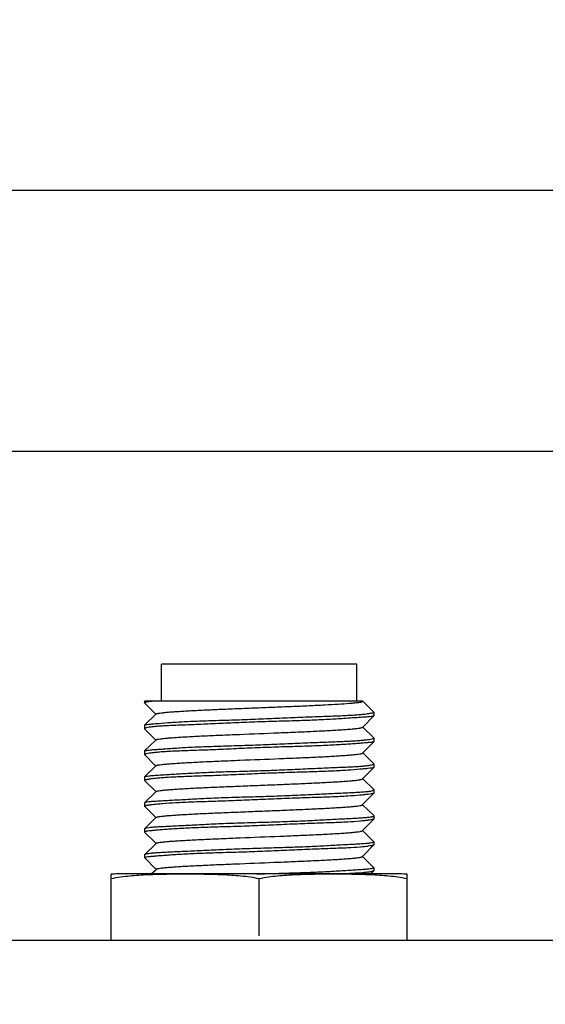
# Model space of a CAD drawing. Header units: millimetres. Extents: x 0 to 776, y 0 to 509.
# Tile 53 of 100: x 262 to 277, y 350 to 376. Entities that reach past the tile are written whole.
import ezdxf

# ---------------------------------------------------------------- set-up
doc = ezdxf.new("R2010")
doc.units = ezdxf.units.MM
doc.layers.add('DM', color=4, linetype='Continuous')
doc.layers.add('SLD-0', color=179, linetype='Continuous')
doc.styles.add('SLDTEXTSTYLE0', font='ROMANS', dxfattribs={"width": 0.84})
doc.styles.add('SLDTEXTSTYLE1', font='ROMANS', dxfattribs={"width": 0.97})
doc.dimstyles.new('SLDDIMSTYLE4', dxfattribs={"dimtxt": 3, "dimasz": 3.302, "dimexe": 0, "dimexo": 0.0625, "dimgap": 0.75, "dimtad": 1, "dimrnd": 1e-09, "dimzin": 12, "dimdsep": 46, "dimtxsty": 'SLDTEXTSTYLE0', "dimblk1": 'NONE', "dimblk2": 'NONE', "dimsah": 1, "dimcen": 0.09, "dimadec": 0, "dimazin": 3, "dimtol": 1, "dimtp": 0.3, "dimtm": 0.3, "dimtfac": 1, "dimtofl": 0, "dimtmove": 0, "dimatfit": 3, "dimldrblk": 'NONE', "dimfxl": 1, "dimfrac": 2, "dimtolj": 1, "dimtzin": 0, "dimarcsym": 0})
doc.dimstyles.new('SLDDIMSTYLE5', dxfattribs={"dimtxt": 3, "dimasz": 3.302, "dimexe": 0, "dimexo": 0.0625, "dimgap": 0.75, "dimtad": 1, "dimrnd": 1e-09, "dimzin": 12, "dimdsep": 46, "dimtxsty": 'SLDTEXTSTYLE0', "dimblk1": 'NONE', "dimblk2": 'NONE', "dimsah": 1, "dimcen": 0.09, "dimadec": 0, "dimazin": 3, "dimtfac": 1, "dimtofl": 0, "dimtmove": 0, "dimatfit": 3, "dimldrblk": 'NONE', "dimfxl": 1, "dimfrac": 2, "dimtolj": 1, "dimtzin": 12, "dimarcsym": 0})

# ---------------------------------------------------------------- blocks, each defined once
blk = doc.blocks.new('_D_10')
at = {"layer": 'DM', "color": 7}
for p, q in [((155.896, 287.491), (155.896, 372.387)), ((304.146, 287.491), (304.146, 372.387)), ((158.396, 371.887), (301.646, 371.887))]:
    blk.add_line(p, q, dxfattribs=at)
for points in [[(158.396, 372.304), (158.396, 371.47), (155.896, 371.887)], [(301.646, 371.47), (301.646, 372.304), (304.146, 371.887)]]:
    blk.add_solid(points, dxfattribs=at)
at = {"layer": 'DM', "color": 7, "insert": (217.312, 376.207), "char_height": 3, "attachment_point": 1, "style": 'SLDTEXTSTYLE1'}
blk.add_mtext('148.25±0.30', dxfattribs=at)
blk = doc.blocks.new('_None')
blk = doc.blocks.new('_D_23')
at = {"layer": 'DM', "color": 7}
for p, q in [((163.461, 350.178), (163.461, 365.319)), ((296.426, 350.178), (296.426, 365.319)), ((165.961, 364.819), (293.926, 364.819))]:
    blk.add_line(p, q, dxfattribs=at)
for points in [[(165.961, 365.236), (165.961, 364.403), (163.461, 364.819)], [(293.926, 364.403), (293.926, 365.236), (296.426, 364.819)]]:
    blk.add_solid(points, dxfattribs=at)
at = {"layer": 'DM', "color": 7, "insert": (223.157, 369.14), "char_height": 3, "attachment_point": 1, "style": 'SLDTEXTSTYLE1'}
blk.add_mtext('132.97', dxfattribs=at)

msp = doc.modelspace()

# ---------------------------------------------------------------- linework, layer by layer
at = {"layer": 'SLD-0', "color": 7, "linetype": 'Continuous'}
for p, q in [((266.304, 358.061), (266.304, 359.061)), ((271.584, 359.061), (266.304, 359.061)), ((271.584, 358.061), (271.584, 359.061)), ((265.844, 358.061), (265.844, 358.013)), ((271.748, 358.061), (265.844, 358.061)), ((265.846, 358.008), (265.844, 358.013)), ((266.141, 357.711), (265.846, 358.008)), ((271.746, 358.061), (271.736, 358.051)), ((271.742, 358.054), (272.042, 357.76)), ((265.845, 357.412), (266.146, 357.706)), ((266.146, 357.706), (266.141, 357.711)), ((266.146, 357.706), (266.151, 357.71)), ((272.042, 357.658), (271.742, 357.356)), ((272.044, 357.758), (272.042, 357.76)), ((272.044, 357.662), (272.042, 357.658)), ((272.044, 357.758), (272.044, 357.662)), ((265.844, 357.409), (265.845, 357.411)), ((265.844, 357.409), (265.844, 357.312)), ((265.844, 357.312), (265.845, 357.309)), ((266.14, 357.011), (265.845, 357.309)), ((271.742, 357.356), (271.737, 357.352)), ((271.743, 357.354), (272.042, 357.063)), ((272.044, 357.06), (272.042, 357.063)), ((272.044, 357.06), (272.044, 356.962)), ((265.845, 356.714), (266.145, 357.006)), ((266.145, 357.006), (266.14, 357.011)), ((266.145, 357.006), (266.15, 357.011)), ((272.042, 356.959), (271.742, 356.657)), ((272.044, 356.962), (272.042, 356.96)), ((265.844, 356.71), (265.845, 356.713)), ((265.844, 356.71), (265.844, 356.613)), ((265.844, 356.613), (265.845, 356.611)), ((266.141, 356.312), (265.845, 356.611)), ((271.742, 356.657), (271.737, 356.652)), ((271.743, 356.655), (272.041, 356.364)), ((265.846, 356.014), (266.146, 356.307)), ((266.146, 356.307), (266.141, 356.312)), ((266.146, 356.307), (266.151, 356.311)), ((272.042, 356.262), (271.74, 355.957)), ((272.044, 356.36), (272.041, 356.364)), ((272.044, 356.264), (272.042, 356.262)), ((272.044, 356.36), (272.044, 356.264)), ((265.844, 356.009), (265.846, 356.014)), ((265.844, 356.009), (265.844, 355.916)), ((271.74, 355.957), (271.736, 355.953)), ((266.144, 355.612), (265.845, 355.913)), ((271.742, 355.956), (272.041, 355.663)), ((265.847, 355.312), (266.153, 355.612)), ((266.148, 355.607), (266.144, 355.612)), ((272.042, 355.565), (271.738, 355.257)), ((272.044, 355.658), (272.041, 355.663)), ((272.044, 355.567), (272.042, 355.565)), ((272.044, 355.658), (272.044, 355.567)), ((265.844, 355.306), (265.847, 355.313)), ((265.844, 355.306), (265.844, 355.219)), ((265.844, 355.219), (265.845, 355.216)), ((266.146, 354.912), (265.845, 355.216)), ((271.738, 355.257), (271.733, 355.253)), ((271.739, 355.256), (272.04, 354.961)), ((265.847, 354.61), (266.151, 354.907)), ((266.151, 354.907), (266.146, 354.912)), ((266.151, 354.907), (266.156, 354.912)), ((272.044, 354.955), (272.04, 354.962)), ((272.044, 354.955), (272.044, 354.87)), ((272.042, 354.867), (271.735, 354.557)), ((272.044, 354.87), (272.042, 354.867)), ((265.844, 354.604), (265.847, 354.61)), ((265.844, 354.604), (265.844, 354.52)), ((265.844, 354.52), (265.845, 354.517)), ((266.148, 354.212), (265.845, 354.517)), ((271.735, 354.557), (271.731, 354.553)), ((271.737, 354.556), (272.03, 354.269)), ((265.847, 353.908), (266.153, 354.207)), ((266.153, 354.207), (266.148, 354.212)), ((266.153, 354.207), (266.158, 354.212)), ((272.042, 354.167), (271.734, 353.857)), ((272.03, 354.269), (272.041, 354.259)), ((272.044, 354.253), (272.041, 354.259)), ((272.044, 354.171), (272.042, 354.167)), ((272.044, 354.253), (272.044, 354.171)), ((265.844, 353.902), (265.847, 353.908)), ((265.844, 353.902), (265.844, 353.821)), ((271.734, 353.857), (271.73, 353.852)), ((271.736, 353.855), (272.029, 353.569)), ((265.844, 353.821), (265.846, 353.817)), ((265.856, 353.806), (265.846, 353.817)), ((266.148, 353.511), (265.856, 353.806)), ((272.029, 353.569), (272.041, 353.557)), ((264.944, 351.588), (264.944, 353.375)), ((272.762, 353.381), (265.125, 353.381)), ((266.025, 353.381), (266.153, 353.507)), ((266.153, 353.507), (266.148, 353.511)), ((266.153, 353.507), (266.158, 353.511)), ((268.866, 353.382), (268.944, 353.384)), ((272.041, 353.467), (271.957, 353.381)), ((272.044, 353.552), (272.041, 353.557)), ((272.044, 353.471), (272.041, 353.466)), ((272.044, 353.552), (272.044, 353.471)), ((272.944, 351.588), (272.944, 353.375)), ((268.944, 351.711), (268.944, 353.251)), ((294.626, 351.581), (165.261, 351.581))]:
    msp.add_line(p, q, dxfattribs=at)
for centre, start, end in [((265.125, 350.855), 90, 94.1127), ((272.762, 350.855), 85.8873, 90)]:
    msp.add_arc(centre, 2.527, start, end, dxfattribs=at)
for points, knots in [([(265.844, 358.013), (265.844, 358.017), (265.852, 358.024), (265.86, 358.027), (265.866, 358.029)], [0, 0, 0, 0, 0.342408, 1, 1, 1, 1]), ([(265.866, 358.029), (265.875, 358.033), (265.898, 358.039), (265.958, 358.051), (266.009, 358.057), (266.047, 358.061)], [0, 0, 0, 0, 0.160967, 0.381456, 1, 1, 1, 1]), ([(266.151, 357.71), (266.153, 357.712), (266.161, 357.716), (266.175, 357.721), (266.196, 357.726), (266.234, 357.734), (266.297, 357.742), (266.388, 357.752), (266.5, 357.763), (266.633, 357.773), (266.785, 357.783), (267.024, 357.797), (267.363, 357.815), (267.808, 357.835), (268.293, 357.855), (268.799, 357.876), (269.31, 357.896), (269.809, 357.916), (270.277, 357.936), (270.698, 357.957), (271.06, 357.977), (271.319, 357.994), (271.488, 358.009), (271.583, 358.019), (271.656, 358.029), (271.697, 358.036), (271.712, 358.041)], [0, 0, 0, 0, 0.001766, 0.004517, 0.00829, 0.013082, 0.02568, 0.042192, 0.062478, 0.086395, 0.113796, 0.144529, 0.215256, 0.296274, 0.38428, 0.476136, 0.568901, 0.659523, 0.744576, 0.820931, 0.886506, 0.939442, 0.960589, 0.97788, 0.991091, 1, 1, 1, 1]), ([(271.712, 358.041), (271.718, 358.042), (271.726, 358.045), (271.733, 358.049), (271.736, 358.051)], [0, 0, 0, 0, 0.614664, 1, 1, 1, 1]), ([(272.02, 357.649), (272.004, 357.645), (271.962, 357.639), (271.886, 357.632), (271.783, 357.624), (271.656, 357.615), (271.504, 357.605), (271.258, 357.588), (270.901, 357.566), (270.425, 357.542), (269.895, 357.524), (269.332, 357.509), (268.755, 357.49), (268.185, 357.466), (267.642, 357.44), (267.215, 357.422), (266.901, 357.41), (266.692, 357.402), (266.502, 357.394), (266.335, 357.385), (266.19, 357.375), (266.07, 357.364), (265.975, 357.352), (265.913, 357.34), (265.877, 357.331), (265.859, 357.325), (265.848, 357.32), (265.844, 357.314), (265.844, 357.312)], [0, 0, 0, 0, 0.008106, 0.020512, 0.037142, 0.057862, 0.082487, 0.110801, 0.177446, 0.255413, 0.34195, 0.434003, 0.52831, 0.621528, 0.710354, 0.791637, 0.828532, 0.862488, 0.8932, 0.920405, 0.943866, 0.963394, 0.978824, 0.990049, 0.994064, 0.997019, 0.998946, 1, 1, 1, 1]), ([(265.867, 357.42), (265.884, 357.424), (265.926, 357.43), (266.002, 357.438), (266.104, 357.448), (266.29, 357.463), (266.579, 357.485), (266.987, 357.51), (267.463, 357.528), (267.993, 357.543), (268.556, 357.561), (269.133, 357.584), (269.702, 357.611), (270.245, 357.634), (270.672, 357.647), (270.986, 357.658), (271.196, 357.667), (271.385, 357.677), (271.553, 357.688), (271.697, 357.699), (271.817, 357.712), (271.901, 357.723), (271.956, 357.732), (271.986, 357.738), (272.01, 357.743), (272.028, 357.748), (272.038, 357.752), (272.044, 357.756), (272.044, 357.758)], [0, 0, 0, 0, 0.008121, 0.020563, 0.037233, 0.057992, 0.110988, 0.17766, 0.255647, 0.342209, 0.434284, 0.528608, 0.621839, 0.710673, 0.791956, 0.828852, 0.86281, 0.893529, 0.920747, 0.944226, 0.963771, 0.979209, 0.985346, 0.990408, 0.994384, 0.997276, 0.999106, 1, 1, 1, 1]), ([(272.042, 357.658), (272.039, 357.656), (272.032, 357.653), (272.025, 357.65), (272.02, 357.649)], [0, 0, 0, 0, 0.389683, 1, 1, 1, 1]), ([(265.845, 357.412), (265.847, 357.414), (265.855, 357.417), (265.862, 357.419), (265.867, 357.42)], [0, 0, 0, 0, 0.369084, 1, 1, 1, 1]), ([(266.15, 357.011), (266.152, 357.013), (266.16, 357.017), (266.176, 357.022), (266.198, 357.027), (266.24, 357.035), (266.308, 357.044), (266.406, 357.054), (266.527, 357.065), (266.669, 357.075), (266.831, 357.086), (267.084, 357.101), (267.442, 357.119), (267.909, 357.139), (268.593, 357.168), (269.289, 357.195), (269.973, 357.223), (270.44, 357.244), (270.798, 357.262), (271.052, 357.277), (271.215, 357.287), (271.358, 357.298), (271.479, 357.308), (271.579, 357.319), (271.647, 357.328), (271.689, 357.335), (271.711, 357.34), (271.727, 357.345), (271.735, 357.349), (271.737, 357.352)], [0, 0, 0, 0, 0.001828, 0.004747, 0.008797, 0.013965, 0.027541, 0.045262, 0.066954, 0.092435, 0.121518, 0.154003, 0.2283, 0.312996, 0.404606, 0.594447, 0.686107, 0.770767, 0.845113, 0.877692, 0.906912, 0.932568, 0.954452, 0.972347, 0.986028, 0.991214, 0.995263, 0.998175, 1, 1, 1, 1]), ([(265.867, 356.722), (265.883, 356.726), (265.926, 356.732), (266.002, 356.74), (266.104, 356.748), (266.232, 356.757), (266.384, 356.768), (266.63, 356.785), (266.986, 356.808), (267.463, 356.83), (267.993, 356.846), (268.556, 356.862), (269.133, 356.883), (269.702, 356.908), (270.245, 356.933), (270.672, 356.949), (270.986, 356.961), (271.196, 356.969), (271.385, 356.977), (271.553, 356.987), (271.697, 356.998), (271.817, 357.009), (271.912, 357.022), (271.974, 357.033), (272.011, 357.042), (272.028, 357.048), (272.039, 357.053), (272.044, 357.058), (272.044, 357.06)], [0, 0, 0, 0, 0.008115, 0.020539, 0.037188, 0.057927, 0.082569, 0.110897, 0.177559, 0.255535, 0.342081, 0.434139, 0.528448, 0.621664, 0.710486, 0.791761, 0.828652, 0.862604, 0.893314, 0.92052, 0.943985, 0.963517, 0.97895, 0.99017, 0.994176, 0.997113, 0.999009, 1, 1, 1, 1]), ([(272.02, 356.951), (272.004, 356.947), (271.962, 356.942), (271.885, 356.934), (271.783, 356.925), (271.655, 356.915), (271.503, 356.903), (271.257, 356.886), (270.901, 356.863), (270.424, 356.843), (269.894, 356.828), (269.331, 356.811), (268.755, 356.789), (268.185, 356.763), (267.642, 356.738), (267.215, 356.724), (266.901, 356.713), (266.692, 356.705), (266.502, 356.696), (266.334, 356.686), (266.19, 356.674), (266.07, 356.662), (265.975, 356.649), (265.913, 356.638), (265.877, 356.629), (265.859, 356.624), (265.849, 356.62), (265.844, 356.615), (265.844, 356.613)], [0, 0, 0, 0, 0.008113, 0.020543, 0.0372, 0.057948, 0.082598, 0.110932, 0.1776, 0.255582, 0.342136, 0.434204, 0.528521, 0.621745, 0.710575, 0.791855, 0.828748, 0.862703, 0.893418, 0.92063, 0.944103, 0.963643, 0.979083, 0.990297, 0.99429, 0.997205, 0.999066, 1, 1, 1, 1]), ([(272.042, 356.959), (272.04, 356.957), (272.032, 356.954), (272.025, 356.952), (272.02, 356.951)], [0, 0, 0, 0, 0.372683, 1, 1, 1, 1]), ([(265.845, 356.714), (265.845, 356.714), (265.845, 356.714), (265.845, 356.714), (265.848, 356.716), (265.855, 356.719), (265.862, 356.721), (265.867, 356.722)], [-0.000427, -0.000427, -0.000427, -0.000427, 0, 0, 0, 0.382447, 1, 1, 1, 1]), ([(266.151, 356.311), (266.153, 356.314), (266.161, 356.318), (266.177, 356.323), (266.2, 356.328), (266.242, 356.336), (266.311, 356.345), (266.412, 356.355), (266.535, 356.365), (266.679, 356.376), (266.843, 356.386), (267.098, 356.401), (267.456, 356.419), (267.925, 356.44), (268.608, 356.468), (269.304, 356.495), (269.987, 356.524), (270.454, 356.544), (270.811, 356.562), (271.063, 356.577), (271.225, 356.588), (271.366, 356.598), (271.485, 356.609), (271.582, 356.619), (271.649, 356.628), (271.69, 356.636), (271.712, 356.641), (271.727, 356.646), (271.735, 356.65), (271.737, 356.652)], [0, 0, 0, 0, 0.001853, 0.004819, 0.008934, 0.01419, 0.028035, 0.046139, 0.068258, 0.094154, 0.123593, 0.156348, 0.230877, 0.315608, 0.40732, 0.597127, 0.688596, 0.773233, 0.8474, 0.879752, 0.908661, 0.933944, 0.955423, 0.972926, 0.986279, 0.991349, 0.995324, 0.998197, 1, 1, 1, 1]), ([(272.02, 356.254), (272.004, 356.25), (271.962, 356.244), (271.885, 356.235), (271.783, 356.225), (271.597, 356.208), (271.308, 356.186), (270.901, 356.162), (270.424, 356.145), (269.894, 356.131), (269.331, 356.111), (268.755, 356.087), (268.185, 356.06), (267.642, 356.039), (267.215, 356.026), (266.901, 356.015), (266.692, 356.006), (266.502, 355.995), (266.334, 355.984), (266.19, 355.971), (266.07, 355.959), (265.986, 355.948), (265.932, 355.939), (265.901, 355.934), (265.877, 355.929), (265.859, 355.925), (265.849, 355.921), (265.844, 355.917), (265.844, 355.916)], [0, 0, 0, 0, 0.008128, 0.02058, 0.037262, 0.05803, 0.111035, 0.177708, 0.255698, 0.342266, 0.434349, 0.528679, 0.621915, 0.710753, 0.79204, 0.828938, 0.8629, 0.893624, 0.920848, 0.944334, 0.963882, 0.979314, 0.985445, 0.990497, 0.994459, 0.997332, 0.999137, 1, 1, 1, 1]), ([(265.867, 356.023), (265.883, 356.028), (265.925, 356.034), (266.002, 356.042), (266.104, 356.05), (266.232, 356.058), (266.383, 356.068), (266.63, 356.083), (266.986, 356.105), (267.463, 356.13), (267.992, 356.149), (268.555, 356.165), (269.132, 356.182), (269.702, 356.205), (270.245, 356.231), (270.672, 356.25), (270.986, 356.263), (271.195, 356.271), (271.385, 356.279), (271.553, 356.288), (271.697, 356.298), (271.817, 356.308), (271.912, 356.32), (271.98, 356.332), (272.021, 356.343), (272.039, 356.352), (272.044, 356.357), (272.044, 356.36)], [0, 0, 0, 0, 0.008126, 0.020537, 0.037164, 0.057879, 0.082499, 0.110808, 0.177447, 0.255414, 0.341947, 0.433995, 0.528297, 0.621509, 0.710329, 0.79161, 0.828505, 0.86246, 0.89317, 0.920371, 0.943826, 0.963345, 0.978765, 0.989981, 0.996948, 0.998894, 1, 1, 1, 1]), ([(272.042, 356.262), (272.04, 356.26), (272.033, 356.257), (272.025, 356.255), (272.02, 356.254)], [0, 0, 0, 0, 0.362759, 1, 1, 1, 1]), ([(265.846, 356.014), (265.848, 356.016), (265.855, 356.02), (265.863, 356.022), (265.867, 356.023)], [0, 0, 0, 0, 0.39924, 1, 1, 1, 1]), ([(266.153, 355.612), (266.155, 355.614), (266.163, 355.618), (266.179, 355.623), (266.201, 355.628), (266.244, 355.636), (266.313, 355.645), (266.414, 355.655), (266.538, 355.666), (266.684, 355.676), (266.85, 355.687), (267.106, 355.702), (267.465, 355.72), (267.934, 355.74), (268.44, 355.761), (268.965, 355.782), (269.49, 355.803), (269.995, 355.824), (270.462, 355.845), (270.818, 355.863), (271.07, 355.878), (271.231, 355.888), (271.37, 355.899), (271.488, 355.909), (271.584, 355.919), (271.649, 355.928), (271.689, 355.936), (271.711, 355.941), (271.726, 355.946), (271.733, 355.95), (271.736, 355.953)], [0, 0, 0, 0, 0.001836, 0.004743, 0.008787, 0.013995, 0.027881, 0.04616, 0.068529, 0.094711, 0.12444, 0.157456, 0.232303, 0.317034, 0.408796, 0.503826, 0.598613, 0.689962, 0.774604, 0.848948, 0.881261, 0.910018, 0.935061, 0.956253, 0.973458, 0.986541, 0.991499, 0.995388, 0.998208, 1, 1, 1, 1]), ([(272.02, 355.556), (272.004, 355.552), (271.962, 355.545), (271.885, 355.535), (271.783, 355.524), (271.597, 355.505), (271.308, 355.483), (270.901, 355.464), (270.424, 355.448), (269.894, 355.432), (269.331, 355.409), (268.755, 355.383), (268.185, 355.36), (267.642, 355.342), (267.215, 355.329), (266.901, 355.316), (266.635, 355.303), (266.398, 355.287), (266.19, 355.269), (266.07, 355.256), (265.986, 355.247), (265.932, 355.24), (265.901, 355.235), (265.877, 355.231), (265.859, 355.227), (265.849, 355.224), (265.844, 355.22), (265.844, 355.219)], [0, 0, 0, 0, 0.008151, 0.020627, 0.037328, 0.058109, 0.111114, 0.177775, 0.255766, 0.342339, 0.434426, 0.528762, 0.622004, 0.710844, 0.792134, 0.829037, 0.863007, 0.920977, 0.944469, 0.964011, 0.979419, 0.985531, 0.990564, 0.994506, 0.99736, 0.999148, 1, 1, 1, 1]), ([(265.867, 355.323), (265.883, 355.328), (265.925, 355.336), (266.002, 355.344), (266.104, 355.352), (266.232, 355.36), (266.384, 355.369), (266.63, 355.382), (266.986, 355.402), (267.463, 355.428), (267.992, 355.451), (268.555, 355.467), (269.132, 355.483), (269.702, 355.503), (270.245, 355.527), (270.672, 355.55), (270.986, 355.565), (271.195, 355.574), (271.385, 355.582), (271.553, 355.59), (271.697, 355.599), (271.817, 355.608), (271.912, 355.618), (271.98, 355.629), (272.021, 355.64), (272.039, 355.65), (272.044, 355.655), (272.044, 355.658)], [0, 0, 0, 0, 0.008187, 0.020624, 0.03726, 0.057973, 0.082588, 0.110892, 0.177524, 0.255489, 0.34202, 0.434058, 0.528349, 0.621547, 0.710352, 0.791625, 0.828519, 0.862472, 0.893178, 0.920373, 0.943817, 0.963318, 0.978714, 0.989906, 0.996866, 0.998831, 1, 1, 1, 1]), ([(272.042, 355.565), (272.04, 355.563), (272.033, 355.56), (272.025, 355.558), (272.02, 355.556)], [0, 0, 0, 0, 0.361544, 1, 1, 1, 1]), ([(265.847, 355.312), (265.848, 355.313), (265.854, 355.318), (265.861, 355.321), (265.867, 355.323)], [0, 0, 0, 0, 0.183932, 1, 1, 1, 1]), ([(266.155, 354.912), (266.158, 354.914), (266.166, 354.918), (266.181, 354.923), (266.203, 354.928), (266.244, 354.936), (266.313, 354.945), (266.413, 354.956), (266.538, 354.966), (266.684, 354.976), (266.851, 354.987), (267.108, 355.002), (267.468, 355.02), (267.936, 355.04), (268.442, 355.061), (268.967, 355.082), (269.491, 355.103), (269.995, 355.124), (270.462, 355.145), (270.819, 355.163), (271.072, 355.178), (271.233, 355.188), (271.372, 355.199), (271.489, 355.209), (271.583, 355.219), (271.648, 355.228), (271.687, 355.236), (271.708, 355.241), (271.723, 355.246), (271.731, 355.25), (271.733, 355.253)], [0, 0, 0, 0, 0.001807, 0.004655, 0.008619, 0.013733, 0.027406, 0.045567, 0.06799, 0.094327, 0.12425, 0.157461, 0.232582, 0.317346, 0.409021, 0.504119, 0.598923, 0.690195, 0.774849, 0.84951, 0.881962, 0.910754, 0.935712, 0.956757, 0.973791, 0.986707, 0.991595, 0.995428, 0.998214, 1, 1, 1, 1]), ([(265.867, 354.621), (265.883, 354.626), (265.925, 354.635), (266.002, 354.646), (266.104, 354.655), (266.232, 354.663), (266.384, 354.671), (266.63, 354.683), (266.987, 354.7), (267.463, 354.725), (267.992, 354.751), (268.555, 354.77), (269.132, 354.785), (269.702, 354.802), (270.246, 354.825), (270.742, 354.851), (271.119, 354.872), (271.385, 354.884), (271.553, 354.892), (271.697, 354.9), (271.817, 354.909), (271.912, 354.918), (271.974, 354.927), (272.011, 354.935), (272.028, 354.941), (272.039, 354.947), (272.044, 354.953), (272.044, 354.955)], [0, 0, 0, 0, 0.008245, 0.02072, 0.037373, 0.058089, 0.082702, 0.111, 0.177624, 0.255589, 0.342121, 0.434158, 0.528446, 0.62164, 0.71044, 0.791709, 0.862562, 0.893272, 0.920467, 0.943908, 0.963398, 0.978774, 0.989936, 0.993925, 0.99687, 0.998824, 1, 1, 1, 1]), ([(272.02, 354.858), (272.004, 354.853), (271.962, 354.845), (271.885, 354.834), (271.783, 354.822), (271.597, 354.803), (271.308, 354.782), (270.901, 354.766), (270.424, 354.751), (269.894, 354.731), (269.332, 354.706), (268.755, 354.68), (268.185, 354.661), (267.642, 354.645), (267.215, 354.631), (266.901, 354.616), (266.692, 354.605), (266.502, 354.592), (266.335, 354.579), (266.19, 354.567), (266.07, 354.556), (265.976, 354.546), (265.913, 354.539), (265.877, 354.533), (265.859, 354.529), (265.849, 354.526), (265.844, 354.522), (265.844, 354.52)], [0, 0, 0, 0, 0.008184, 0.020682, 0.037394, 0.058175, 0.111159, 0.177802, 0.255787, 0.342356, 0.434439, 0.52877, 0.622008, 0.710844, 0.792134, 0.82904, 0.863015, 0.893756, 0.920996, 0.944485, 0.964013, 0.979397, 0.990517, 0.994452, 0.997307, 0.999106, 1, 1, 1, 1]), ([(272.042, 354.867), (272.04, 354.865), (272.033, 354.861), (272.025, 354.859), (272.02, 354.858)], [0, 0, 0, 0, 0.368649, 1, 1, 1, 1]), ([(265.847, 354.61), (265.848, 354.611), (265.854, 354.616), (265.861, 354.619), (265.867, 354.621)], [0, 0, 0, 0, 0.185402, 1, 1, 1, 1]), ([(266.158, 354.212), (266.16, 354.214), (266.168, 354.218), (266.183, 354.223), (266.204, 354.228), (266.244, 354.236), (266.311, 354.245), (266.41, 354.255), (266.534, 354.266), (266.68, 354.276), (266.846, 354.287), (267.104, 354.301), (267.464, 354.319), (267.932, 354.34), (268.614, 354.368), (269.309, 354.396), (269.99, 354.424), (270.457, 354.445), (270.815, 354.463), (271.069, 354.477), (271.231, 354.488), (271.371, 354.498), (271.488, 354.509), (271.583, 354.519), (271.646, 354.528), (271.686, 354.536), (271.706, 354.541), (271.721, 354.546), (271.728, 354.55), (271.731, 354.553)], [0, 0, 0, 0, 0.001797, 0.0046, 0.008474, 0.013448, 0.026765, 0.044639, 0.06692, 0.093237, 0.123223, 0.156527, 0.23181, 0.316583, 0.408143, 0.598116, 0.689419, 0.774091, 0.849016, 0.881783, 0.910852, 0.935981, 0.95707, 0.974046, 0.986858, 0.991692, 0.995479, 0.998231, 1, 1, 1, 1]), ([(272.02, 354.157), (272.004, 354.152), (271.962, 354.143), (271.885, 354.131), (271.783, 354.119), (271.597, 354.101), (271.308, 354.084), (270.9, 354.069), (270.424, 354.052), (269.894, 354.03), (269.332, 354.003), (268.755, 353.979), (268.185, 353.963), (267.642, 353.948), (267.215, 353.931), (266.901, 353.915), (266.692, 353.903), (266.502, 353.889), (266.335, 353.877), (266.19, 353.866), (266.07, 353.856), (265.976, 353.848), (265.908, 353.841), (265.867, 353.834), (265.849, 353.828), (265.844, 353.823), (265.844, 353.821)], [0, 0, 0, 0, 0.008229, 0.020747, 0.037463, 0.058236, 0.111195, 0.177829, 0.25581, 0.342373, 0.434444, 0.528762, 0.621986, 0.71081, 0.792091, 0.828995, 0.862968, 0.893708, 0.920941, 0.944414, 0.963922, 0.979289, 0.9904, 0.997201, 0.99903, 1, 1, 1, 1]), ([(265.867, 353.918), (265.883, 353.924), (265.925, 353.934), (266.002, 353.946), (266.104, 353.956), (266.232, 353.965), (266.384, 353.973), (266.63, 353.985), (266.987, 354), (267.463, 354.022), (267.992, 354.048), (268.555, 354.071), (269.132, 354.088), (269.702, 354.104), (270.246, 354.124), (270.672, 354.145), (270.986, 354.163), (271.195, 354.175), (271.385, 354.185), (271.552, 354.194), (271.697, 354.203), (271.817, 354.211), (271.912, 354.219), (271.98, 354.227), (272.021, 354.236), (272.039, 354.245), (272.044, 354.25), (272.044, 354.253)], [0, 0, 0, 0, 0.008271, 0.020777, 0.037453, 0.058182, 0.082799, 0.111098, 0.177718, 0.255686, 0.342227, 0.434273, 0.528567, 0.621768, 0.710572, 0.791843, 0.828743, 0.862707, 0.893426, 0.92063, 0.944076, 0.963564, 0.978928, 0.990064, 0.996944, 0.998864, 1, 1, 1, 1]), ([(272.042, 354.167), (272.042, 354.167), (272.042, 354.167), (272.042, 354.167), (272.04, 354.165), (272.032, 354.161), (272.025, 354.159), (272.02, 354.157)], [-0.000418, -0.000418, -0.000418, -0.000418, 0, 0, 0, 0.381037, 1, 1, 1, 1]), ([(265.847, 353.908), (265.849, 353.91), (265.856, 353.914), (265.863, 353.917), (265.867, 353.918)], [0, 0, 0, 0, 0.40671, 1, 1, 1, 1]), ([(266.158, 353.511), (266.16, 353.514), (266.168, 353.518), (266.183, 353.523), (266.203, 353.528), (266.243, 353.535), (266.309, 353.545), (266.406, 353.555), (266.528, 353.565), (266.672, 353.576), (266.838, 353.586), (267.095, 353.601), (267.455, 353.619), (267.923, 353.64), (268.605, 353.668), (269.298, 353.695), (269.98, 353.723), (270.447, 353.744), (270.806, 353.762), (271.062, 353.777), (271.225, 353.787), (271.367, 353.798), (271.486, 353.808), (271.581, 353.819), (271.646, 353.828), (271.685, 353.836), (271.705, 353.841), (271.72, 353.846), (271.728, 353.85), (271.73, 353.852)], [0, 0, 0, 0, 0.001794, 0.00458, 0.008419, 0.013333, 0.026435, 0.043943, 0.065791, 0.091801, 0.121653, 0.154926, 0.230249, 0.314991, 0.406418, 0.596368, 0.687684, 0.772352, 0.847494, 0.88053, 0.909977, 0.935513, 0.956887, 0.974006, 0.986867, 0.991704, 0.995486, 0.998233, 1, 1, 1, 1]), ([(268.944, 353.251), (268.779, 353.283), (268.447, 353.329), (267.946, 353.361), (267.445, 353.373), (266.944, 353.376), (266.442, 353.373), (265.941, 353.361), (265.44, 353.329), (265.108, 353.283), (264.944, 353.251)], [0, 0, 0, 0, 0.12521, 0.250184, 0.375098, 0.5, 0.624902, 0.749816, 0.87479, 1, 1, 1, 1]), ([(268.944, 353.384), (269.145, 353.391), (269.541, 353.402), (270.115, 353.419), (270.569, 353.438), (270.904, 353.455), (271.129, 353.468), (271.332, 353.481), (271.513, 353.493), (271.669, 353.503), (271.798, 353.512), (271.901, 353.52), (271.974, 353.528), (272.019, 353.536), (272.039, 353.544), (272.044, 353.549), (272.044, 353.552)], [0, 0, 0, 0, 0.194604, 0.381732, 0.554215, 0.63288, 0.705469, 0.771282, 0.82968, 0.880089, 0.922031, 0.95511, 0.97906, 0.993768, 0.997778, 1, 1, 1, 1]), ([(272.944, 353.251), (272.779, 353.283), (272.447, 353.329), (271.946, 353.361), (271.445, 353.373), (270.944, 353.376), (270.442, 353.373), (269.941, 353.361), (269.44, 353.329), (269.108, 353.283), (268.944, 353.251)], [0, 0, 0, 0, 0.12521, 0.250184, 0.375097, 0.5, 0.624902, 0.749816, 0.87479, 1, 1, 1, 1]), ([(272.02, 353.456), (272.007, 353.451), (271.972, 353.443), (271.911, 353.432), (271.829, 353.422), (271.683, 353.407), (271.456, 353.394), (271.263, 353.386), (271.155, 353.382)], [0, 0, 0, 0, 0.049202, 0.12116, 0.215546, 0.331865, 0.627267, 1, 1, 1, 1]), ([(272.041, 353.467), (272.039, 353.464), (272.032, 353.46), (272.025, 353.457), (272.02, 353.456)], [0, 0, 0, 0, 0.394859, 1, 1, 1, 1])]:
    msp.add_open_spline(points, degree=3, knots=knots, dxfattribs=at)

# ---------------------------------------------------------------- dimensions: what is measured, and where the dimension line sits
at = {"layer": 'DM', "color": 7}
for base, p1, p2, dimstyle, picture, middle in [((155.896, 374.387), (304.146, 286.991), (155.896, 286.991), 'SLDDIMSTYLE4', '_D_10', (230.021, 374.387)), ((163.4608, 367.3192), (296.4264, 349.6779), (163.4608, 349.6779), 'SLDDIMSTYLE5', '_D_23', (229.9436, 367.3192))]:
    dim = msp.add_linear_dim(base=base, p1=p1, p2=p2, dimstyle=dimstyle, dxfattribs=at)
    dim.commit()
    dim.dimension.update_dxf_attribs({"geometry": picture, "text_midpoint": middle, "dimtype": 160})

doc.saveas('drawing.dxf')
